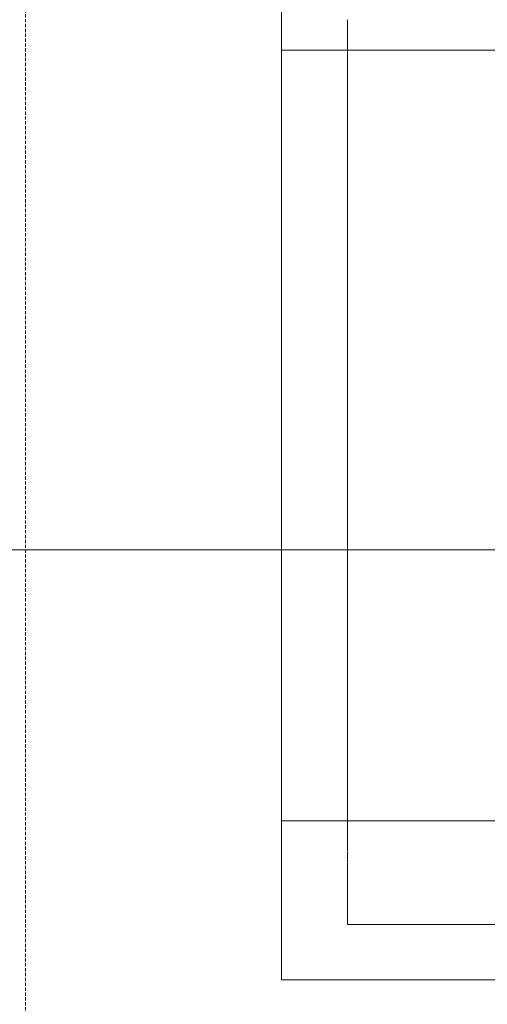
# Model space of a CAD drawing. Header units: millimetres. Extents: x -80560 to 110805, y -11020 to 52719.
# Tile 56 of 145: x 49868 to 50157, y 21102 to 21709. Entities that reach past the tile are written whole.
import ezdxf

# ---------------------------------------------------------------- set-up
doc = ezdxf.new("R2010")
doc.units = ezdxf.units.MM
doc.linetypes.add('DASHED2', pattern=[6, 4, -2])
doc.linetypes.add('DASHED2-1', pattern=[3, 2, -1])
for name, color, linetype, lineweight in [('A-ANNO-NOTE', 131, 'Continuous', 18), ('A-AREA', 32, 'DASHED2', 18), ('I-FURN', 30, 'Continuous', 18)]:
    doc.layers.add(name, color=color, linetype=linetype, lineweight=lineweight)

# ---------------------------------------------------------------- blocks, each defined once
blk = doc.blocks.new('82_kopieerapparaat_Sharp - std-31613085-DO_03 derde verdieping')
at = {"layer": 'I-FURN'}
for p, q in [((-330, 300), (-330, -200)), ((-330, 300), (-315, 300)), ((-330, -200), (-330, 300)), ((-330, -200), (-330, 300)), ((-330, 300), (-330, -200)), ((-330, 300), (-330, -200)), ((-330, -200), (-330, 300)), ((318.74, 300), (-329.49, 300)), ((318.74, 300), (-329.49, 300)), ((318.74, 300), (-329.49, 300)), ((318.74, 300), (-329.49, 300)), ((-329.49, 300), (318.74, 300)), ((-315, 300), (-261.51, 300)), ((-261.51, 300), (-247.02, 300)), ((-247.02, 300), (-231.88, 300)), ((-231.88, 300), (243.12, 300)), ((-231.88, 165), (-231.88, 300)), ((243.12, 300), (260.21, 300)), ((243.12, -200), (243.12, 300)), ((260.21, 300), (273.8, 300)), ((-257.94, 259.42), (-295.83, 259.42)), ((-295.83, 259.42), (-295.83, -200)), ((-295.83, -200), (-295.83, 259.42)), ((-295.83, 259.42), (-257.94, 259.42)), ((-254.3, 259.42), (-257.63, 259.42)), ((-257.63, 259.42), (-254.3, 259.42)), ((-251.16, 259.42), (-254.01, 259.42)), ((-254.01, 259.42), (-251.16, 259.42)), ((-248.71, 259.42), (-250.9, 259.42)), ((-250.9, 259.42), (-248.71, 259.42)), ((-247.14, 259.42), (-248.52, 259.42)), ((-248.52, 259.42), (-247.14, 259.42)), ((261.84, 259.42), (-247.02, 259.42)), ((-247.02, 259.42), (261.84, 259.42))]:
    blk.add_line(p, q, dxfattribs=at)

msp = doc.modelspace()

# ---------------------------------------------------------------- linework, layer by layer
at = {"layer": 'A-ANNO-NOTE', "lineweight": 9}
msp.add_line((49402.32, 21382.5), (50202.32, 21382.5), dxfattribs=at)
at = {"layer": 'A-AREA', "linetype": 'DASHED2-1'}
msp.add_line((49872.17, 20459.74), (49872.17, 22472.43), dxfattribs=at)

# ---------------------------------------------------------------- block references
at = {"layer": 'I-FURN', "rotation": 89.99999999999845}
msp.add_blockref('82_kopieerapparaat_Sharp - std-31613085-DO_03 derde verdieping', (50329.85, 21447.43), dxfattribs=at)

doc.saveas('drawing.dxf')
